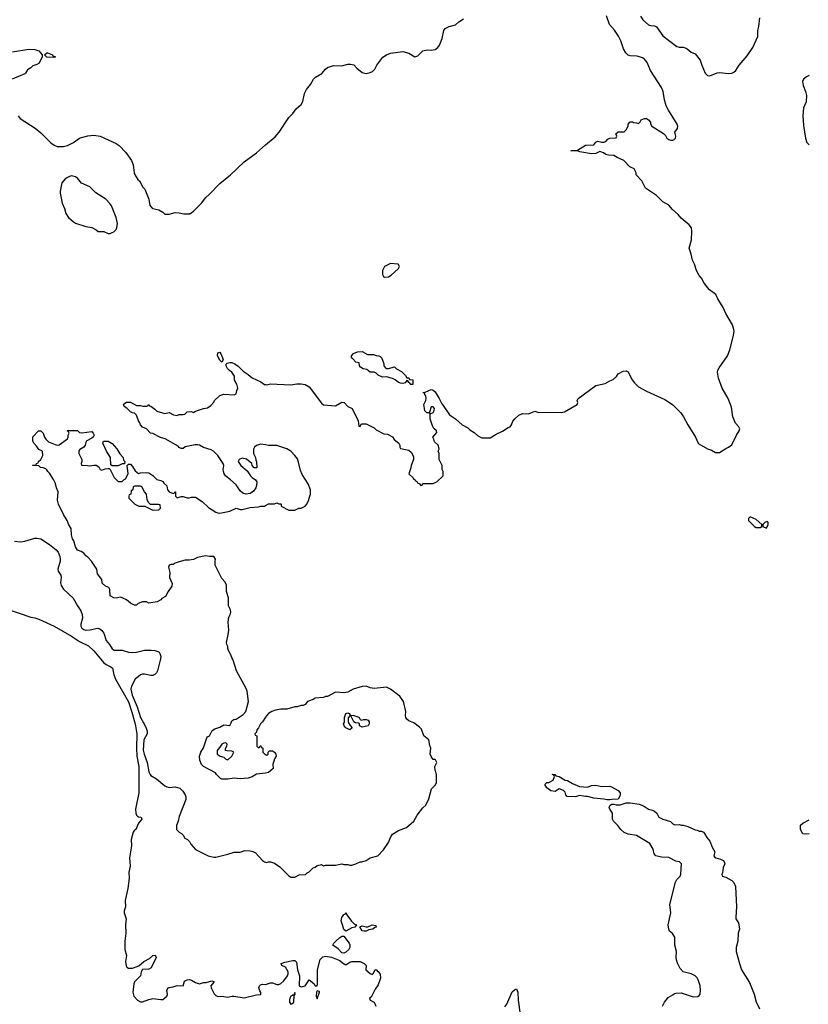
# Model space of a CAD drawing. Header units: inches. Extents: x 2220522 to 2384314, y 721474 to 893490.
# Tile 81 of 256: x 2297580 to 2305343, y 767229 to 776917. Entities that reach past the tile are written whole.
import ezdxf

# ---------------------------------------------------------------- set-up
doc = ezdxf.new("R2010")
doc.units = ezdxf.units.IN
doc.header["$MEASUREMENT"] = 0
for name, color, linetype in [('C2796', 7, 'Continuous'), ('C2797', 7, 'Continuous'), ('C3706', 7, 'Continuous'), ('C3707', 7, 'Continuous')]:
    doc.layers.add(name, color=color, linetype=linetype)

msp = doc.modelspace()

# ---------------------------------------------------------------- linework, layer by layer
at = {"layer": 'C2796', "color": 5}
for points, elevation in [([(2298712.7, 770000), (2298720.8, 769970), (2298732.5, 769890), (2298729, 769749), (2298733.2, 769670), (2298751.7, 769570), (2298752.5, 769310), (2298721.6, 769150), (2298722.1, 769110), (2298729.6, 769089.6), (2298740.9, 769080.9), (2298750, 769074.9), (2298777.3, 769070), (2298783.8, 769050), (2298750, 769012), (2298723, 768950), (2298710, 768942), (2298697, 768923), (2298676.1, 768850), (2298679.9, 768790), (2298662.6, 768670), (2298668.6, 768590), (2298653.8, 768530), (2298656.6, 768470), (2298644.2, 768370), (2298618.9, 768250), (2298622.2, 768190), (2298609.1, 768150), (2298610.1, 768130), (2298626.7, 768070), (2298621.8, 768010), (2298624.8, 767930), (2298614.6, 767850), (2298615.6, 767770), (2298630.2, 767710), (2298622, 767650), (2298627.9, 767607.9), (2298635.2, 767595.2), (2298650, 767584.7), (2298690, 767586.7), (2298751.8, 767608.2), (2298801, 767650), (2298858.3, 767681.7), (2298890, 767710.2), (2298912.5, 767712.5), (2298922.7, 767690), (2298872.8, 767587.2), (2298850, 767576.1), (2298788.2, 767571.8), (2298776.9, 767550), (2298768.8, 767510), (2298710.4, 767450), (2298703.1, 767430), (2298692.7, 767350), (2298703.8, 767310), (2298738.8, 767270), (2298770, 767253.4), (2298790, 767253.4), (2298850, 767277.3), (2298890, 767287.7), (2298970, 767276), (2298990, 767278), (2299028.9, 767311.1), (2299034, 767326), (2299029, 767370), (2299042, 767390), (2299050, 767396), (2299090, 767401), (2299130, 767414.8), (2299188, 767412), (2299204.1, 767455.9), (2299228, 767470), (2299250, 767474), (2299270, 767467.3), (2299310, 767442.8), (2299348.7, 767431.3), (2299390, 767444.7), (2299416.4, 767443.6), (2299470, 767462), (2299490, 767454), (2299490, 767448), (2299462, 767410), (2299464.7, 767390), (2299493.2, 767333.2), (2299510, 767316), (2299530, 767306), (2299570, 767310.8), (2299630, 767299.1), (2299670, 767310.7), (2299689.4, 767310.6), (2299790, 767293.4), (2299910, 767323), (2299950, 767326), (2299955.3, 767330), (2299953.6, 767346.4), (2299943, 767363), (2299935.1, 767390), (2299939.7, 767410), (2299950, 767421.3), (2299970, 767427), (2299996.9, 767423.1), (2300000, 767424.2)], 140), ([(2298799.6, 770000), (2298805.9, 769990), (2298826.4, 769946.4), (2298835.2, 769915.2), (2298834, 769890), (2298800.9, 769830), (2298795, 769730), (2298804.4, 769690), (2298835.9, 769610), (2298850, 769518), (2298863, 769490), (2298870, 769480.7), (2298928.3, 769448.3), (2299010, 769378.8), (2299028.3, 769368.3), (2299050, 769361.6), (2299110, 769368.2), (2299156, 769356), (2299187.1, 769327.1), (2299210.3, 769290.3), (2299217.1, 769270), (2299215.6, 769244.4), (2299150, 769078), (2299141, 769030), (2299124.7, 768990), (2299124.7, 768950), (2299130, 768942), (2299150, 768922), (2299174, 768910), (2299190, 768894), (2299205.4, 768865.4), (2299231.1, 768851.1), (2299252, 768830), (2299265.4, 768805.4), (2299311.6, 768751.6), (2299434, 768690), (2299490, 768678), (2299510, 768678), (2299630, 768706), (2299690, 768726.8), (2299750, 768726.8), (2299798, 768742), (2299850, 768741), (2299874.4, 768734.4), (2299899.8, 768719.8), (2299970, 768644.7), (2299990, 768632), (2300000, 768628.3)], 160), ([(2300000, 769504.8), (2299910, 769493.2), (2299870, 769466), (2299830, 769456), (2299750, 769449), (2299690, 769455.3), (2299630, 769444), (2299570, 769444), (2299558, 769450), (2299518, 769490), (2299508.4, 769508.4), (2299390, 769568), (2299369.2, 769590), (2299354, 769630), (2299349, 769670), (2299362, 769710), (2299390, 769754), (2299422, 769850), (2299430, 769862), (2299448.7, 769871.3), (2299476.4, 769923.6), (2299500.2, 769939.8), (2299550, 769956), (2299590, 769978.8), (2299650, 769972), (2299662.2, 770000)], 160), ([(2299961.9, 770000), (2299952, 769990), (2299931.6, 769948.4), (2299914, 769930), (2299912.7, 769907.3), (2299894, 769890), (2299898, 769878), (2299914, 769870), (2299914, 769770), (2299930, 769754), (2299942, 769758), (2299947.3, 769772.7), (2299952.7, 769772.7), (2299958, 769758), (2299974, 769750), (2299974, 769710), (2299994, 769690), (2300000, 769687)], 160)]:
    msp.add_lwpolyline(points, dxfattribs=dict(at, elevation=elevation))
at = {"layer": 'C2796', "color": 5, "elevation": 160}
msp.add_lwpolyline([(2299610, 769802), (2299590, 769799), (2299570, 769788), (2299550, 769758), (2299530, 769738), (2299525.4, 769725.4), (2299524.7, 769690), (2299554, 769670), (2299590, 769662), (2299610, 769642), (2299630, 769634), (2299670, 769672), (2299688.7, 769710), (2299670, 769721.2), (2299622, 769722), (2299607.3, 769727.3), (2299607.3, 769747.3), (2299619, 769770), (2299622, 769790)], close=True, dxfattribs=at)
at = {"layer": 'C2797', "color": 5}
for points, elevation in [([(2297510, 776600.7), (2297670, 776628), (2297730, 776624), (2297770, 776611), (2297802, 776570), (2297802, 776550), (2297772, 776490), (2297750, 776475.3), (2297710, 776462), (2297690, 776442), (2297658, 776422), (2297638, 776390), (2297630, 776385.2), (2297504.7, 776330)], 180), ([(2297564.7, 775970), (2297583.5, 775943.5), (2297731, 775850), (2297790, 775802.8), (2297885.8, 775705.8), (2297920.9, 775680.9), (2297950, 775670.6), (2298010, 775668), (2298050, 775678), (2298111.5, 775708.5), (2298169.6, 775750.4), (2298190, 775758.8), (2298250, 775774.8), (2298310, 775780.7), (2298372, 775770), (2298530, 775699.1), (2298558.8, 775678.8), (2298624, 775610), (2298680.7, 775530), (2298698.8, 775490), (2298707.3, 775410), (2298718.8, 775378.8), (2298742.8, 775342.8), (2298758, 775330), (2298791.3, 775270), (2298811.3, 775250), (2298850.6, 775150), (2298862.8, 775090), (2298883.5, 775063.5), (2298890, 775058), (2298950, 775044.7), (2298990, 775022), (2299010, 775002), (2299050, 775004.7), (2299110, 775018.8), (2299150, 775016), (2299194.6, 775005.4), (2299253.6, 775006.4), (2299290, 775031.3), (2299349.4, 775090.6), (2299370, 775111.3), (2299411.9, 775168.1), (2299444.8, 775195.2), (2299550, 775304), (2299656, 775390), (2299790, 775519.1), (2299910, 775608), (2300000, 775684.5)], 180), ([(2300000, 772733.7), (2299950, 772742), (2299910, 772728), (2299892, 772710), (2299882, 772690), (2299882, 772650), (2299902, 772610), (2299903.6, 772583.6), (2299912.7, 772567.3), (2299914, 772510), (2299910, 772506), (2299888.9, 772508.9), (2299868, 772530), (2299866, 772550), (2299814, 772594), (2299770, 772602), (2299742, 772590), (2299731.3, 772570), (2299756, 772530), (2299818.5, 772478.5), (2299851.3, 772430), (2299870, 772411.3), (2299902, 772390), (2299914, 772370), (2299912.7, 772332.7), (2299906, 772310), (2299882.8, 772277.2), (2299850, 772255.3), (2299808.4, 772248.4), (2299778, 772258), (2299750, 772282), (2299710, 772339.3), (2299656, 772390), (2299607.7, 772427.7), (2299592.7, 772450), (2299586, 772470), (2299582.7, 772490), (2299588.7, 772530), (2299582, 772550), (2299530, 772628), (2299488, 772670), (2299464.7, 772684.7), (2299390, 772708.7), (2299349.3, 772729.3), (2299330, 772732.7), (2299307.5, 772732.5), (2299210, 772715.3), (2299190, 772698), (2299170, 772698), (2299150, 772708), (2299139.3, 772719.3), (2299013.1, 772793.1), (2298967.6, 772807.6), (2298890, 772844), (2298868, 772850), (2298828, 772890), (2298789.1, 772909.1), (2298768, 772930), (2298762, 772950), (2298748.7, 772970), (2298730, 773026), (2298710, 773046), (2298690, 773048), (2298670, 773058), (2298634.6, 773094.6), (2298608.7, 773110), (2298602, 773130), (2298604, 773136), (2298630, 773152), (2298670, 773152), (2298730, 773122), (2298770, 773122), (2298792.7, 773112.7), (2298827.3, 773112.7), (2298842, 773118), (2298850, 773132), (2298858, 773118), (2298870, 773114), (2298910, 773084.7), (2298930, 773064.7), (2299010, 773041), (2299050.9, 773050.9), (2299094, 773030), (2299130, 773021), (2299150, 773031.3), (2299190, 773031), (2299204.7, 773035.3), (2299230, 773058), (2299270, 773062), (2299290, 773052), (2299310, 773064.7), (2299390, 773091.3), (2299430, 773098), (2299460.4, 773119.6), (2299490, 773154), (2299498, 773170), (2299550, 773218), (2299591.1, 773231.1), (2299690, 773224.7), (2299710, 773234), (2299718, 773270), (2299728, 773290), (2299718, 773330), (2299695.3, 773370), (2299693.2, 773410), (2299670, 773448.7), (2299644.5, 773464.5), (2299624.5, 773484.5), (2299613.2, 773510), (2299614, 773526), (2299622, 773538), (2299650, 773544.9), (2299670, 773543), (2299698.8, 773530), (2299730, 773506.8), (2299778.7, 773458.7), (2299830, 773425.5), (2299870, 773393), (2299952.4, 773352.4), (2299990, 773327.7), (2300000, 773326.3)], 160), ([(2299662.2, 770000), (2299670, 770018), (2299689.3, 770030.7), (2299710, 770036), (2299778.9, 770081.1), (2299805.2, 770110), (2299833.2, 770210), (2299819.3, 770310), (2299810, 770338), (2299715.3, 770510), (2299684.7, 770604.7), (2299648.9, 770688.9), (2299635.3, 770710), (2299628.7, 770730), (2299628.7, 770750), (2299619, 770770), (2299615.3, 770790), (2299633.6, 770866.4), (2299639, 770910), (2299632.7, 770990), (2299640.1, 771039.9), (2299654.5, 771070), (2299657, 771090), (2299654, 771110), (2299637, 771150), (2299634, 771230), (2299615.6, 771290), (2299614.7, 771354.7), (2299601.5, 771381.4), (2299570, 771417.2), (2299506, 771550), (2299504, 771590), (2299508.7, 771610), (2299490, 771635.3), (2299450, 771635.3), (2299410, 771642), (2299330, 771624), (2299290, 771605.2), (2299250, 771599), (2299210, 771599), (2299150, 771584), (2299111.1, 771568.9), (2299090, 771555.3), (2299070, 771555.3), (2299051.6, 771548.4), (2299046, 771530), (2299056.8, 771476.8), (2299054.8, 771430), (2299081, 771370), (2299076.8, 771343.2), (2299041, 771290), (2299016.9, 771243.1), (2298979.6, 771220.4), (2298970, 771208), (2298934, 771190), (2298850, 771175.3), (2298828.4, 771188.4), (2298790, 771188.7), (2298746.8, 771173.2), (2298730, 771158), (2298710, 771158), (2298670, 771175.3), (2298630, 771209), (2298590, 771229), (2298570, 771234), (2298530, 771226), (2298508, 771230), (2298470, 771248.7), (2298468, 771310), (2298458, 771330), (2298423.7, 771343.7), (2298393.2, 771373.2), (2298388.7, 771410), (2298345.6, 771465.6), (2298339, 771510), (2298288.7, 771590), (2298250, 771628.7), (2298230, 771642), (2298210, 771668.7), (2298184.7, 771684.7), (2298150, 771698), (2298129.3, 771729.3), (2298113.2, 771790), (2298101.2, 771810), (2298089, 771850), (2298088, 771910), (2298065.2, 771945.2), (2298048.7, 771990), (2298010, 772048), (2297961.2, 772150), (2297954, 772190), (2297958, 772270), (2297942, 772310), (2297932.5, 772352.5), (2297913.6, 772393.6), (2297874.6, 772454.6), (2297858, 772470), (2297848.4, 772488.4), (2297836.4, 772496.4), (2297810, 772508), (2297786, 772510), (2297770, 772526), (2297706, 772530), (2297710, 772534), (2297742, 772538), (2297746, 772550), (2297762, 772558), (2297766, 772570), (2297788, 772590), (2297808, 772630), (2297806, 772670), (2297769.2, 772689.2), (2297750, 772718), (2297718, 772750), (2297708, 772770), (2297710, 772814), (2297766, 772870), (2297790, 772872), (2297811.3, 772850), (2297824.7, 772810), (2297838, 772790), (2297864.5, 772764.5), (2297930, 772738), (2297950, 772732), (2297967.3, 772732.7), (2298050, 772794), (2298058, 772810), (2298058, 772830), (2298066, 772850), (2298062, 772862), (2298046, 772870), (2298050, 772874), (2298150, 772874), (2298170, 772854), (2298191.6, 772851.6), (2298290, 772864.7), (2298304.7, 772850), (2298312, 772830), (2298302, 772810), (2298290, 772798), (2298234, 772770), (2298224.7, 772730), (2298211.3, 772710), (2298171.6, 772688.4), (2298163.6, 772676.4), (2298162, 772650), (2298191.1, 772591.1), (2298191.3, 772568.7), (2298184.7, 772550), (2298190, 772534), (2298248.9, 772531.1), (2298270, 772526), (2298310, 772534.8), (2298333.4, 772533.4), (2298358, 772518), (2298374, 772490), (2298390, 772484.7), (2298423.1, 772496.9), (2298450, 772502), (2298459.6, 772499.6), (2298472, 772492), (2298510, 772414), (2298550, 772374), (2298590, 772374), (2298610, 772394), (2298622, 772398), (2298648, 772450), (2298638, 772530), (2298650, 772542), (2298670, 772542), (2298690, 772522), (2298718, 772478), (2298750, 772452), (2298770, 772458), (2298830, 772462.8), (2298850, 772457.3), (2298890.5, 772430.5), (2298930, 772391.3), (2298970, 772382), (2298990, 772372), (2298998, 772358), (2299030, 772332), (2299036, 772290), (2299050, 772271.3), (2299090, 772254), (2299102, 772258), (2299106, 772270), (2299114, 772270), (2299114, 772230), (2299130, 772214), (2299170, 772226), (2299190, 772226), (2299230, 772211.3), (2299250, 772211.3), (2299270, 772218), (2299310, 772218), (2299375.2, 772175.2), (2299438.5, 772118.5), (2299510, 772071.3), (2299530, 772064.7), (2299550, 772061), (2299650, 772081), (2299710, 772112), (2299750, 772098), (2299770, 772098), (2299850, 772118), (2299930, 772124.7), (2299950, 772131.3), (2299988.4, 772131.6), (2300000, 772137.3)], 160), ([(2297530, 771787.7), (2297590, 771779.1), (2297630, 771784.9), (2297730, 771816.4), (2297750, 771817.1), (2297788.4, 771808.4), (2297872.3, 771752.3), (2297939.9, 771699.9), (2297959.3, 771679.3), (2297975.9, 771635.9), (2297978.8, 771610), (2297977.3, 771590), (2297955.5, 771510), (2297960.5, 771490), (2297984, 771450), (2297987.3, 771430), (2297983.4, 771376.6), (2297988.2, 771350), (2298010, 771313.4), (2298105.1, 771225.1), (2298148, 771150), (2298182.3, 771102.3), (2298196.7, 771063.3), (2298197.1, 771030), (2298182, 770970), (2298182, 770950), (2298190.7, 770930), (2298210, 770915.5), (2298230.4, 770910.4), (2298274, 770914), (2298330, 770928), (2298350, 770929.1), (2298370, 770924), (2298390, 770908.8), (2298410, 770882.4), (2298431.8, 770810), (2298465.2, 770770), (2298490, 770728), (2298510, 770714.4), (2298590, 770714), (2298650, 770694.9), (2298690.3, 770690.3), (2298730, 770693.8), (2298810, 770713.8), (2298874.9, 770714.9), (2298910.3, 770710.3), (2298939.9, 770699.9), (2298952.7, 770692.7), (2298961.1, 770681.1), (2298968.2, 770650), (2298966.4, 770630), (2298936.1, 770510), (2298925.3, 770490), (2298910, 770473.3), (2298890, 770464.7), (2298870, 770464), (2298810, 770476.8), (2298790, 770476.4), (2298770, 770469.7), (2298715.8, 770430), (2298679.5, 770360.5), (2298673.5, 770330), (2298688.9, 770270), (2298736.9, 770156.9), (2298768.3, 770050), (2298799.6, 770000)], 160), ([(2297430, 771125.7), (2297690, 771038), (2297730, 771032), (2297770, 771018.3), (2297920.2, 770950), (2298091.6, 770851.6), (2298170, 770798.8), (2298256.5, 770756.5), (2298310, 770705.8), (2298410, 770588.6), (2298430, 770571.6), (2298478.5, 770550), (2298495.2, 770535.2), (2298507.9, 770470), (2298523.9, 770430), (2298650, 770204.1), (2298684.4, 770104.4), (2298712.7, 770000)], 140), ([(2300000, 770052.9), (2299970.9, 770009.1), (2299961.9, 770000)], 160)]:
    msp.add_lwpolyline(points, dxfattribs=dict(at, elevation=elevation))
for points, elevation in [([(2297910, 776544), (2297849, 776549), (2297836.4, 776556.4), (2297826, 776570), (2297848, 776590), (2297854, 776590), (2297902, 776570), (2297904.7, 776564.7), (2297934, 776550), (2297930, 776548)], 180), ([(2298090, 775379), (2298070, 775375.3), (2298030, 775354), (2297996, 775310), (2297978.8, 775230), (2297978.8, 775210), (2297999.1, 775110), (2298019.9, 775059.9), (2298034, 775010), (2298060.7, 774970), (2298110, 774926.8), (2298130, 774914.8), (2298230, 774882), (2298291.1, 774871.1), (2298334, 774850), (2298352.7, 774832.7), (2298410, 774832), (2298450, 774814), (2298470, 774814), (2298490, 774822), (2298506, 774830), (2298530, 774854), (2298538, 774870), (2298542, 774910), (2298529, 774970), (2298484.7, 775084.7), (2298469.1, 775109.1), (2298428.7, 775150), (2298330, 775214), (2298270, 775273.2), (2298189.5, 775309.5), (2298150, 775359), (2298130, 775369)], 180), ([(2299570, 773548), (2299550, 773568), (2299526.6, 773610), (2299530, 773638), (2299550, 773644.7), (2299561, 773630), (2299578, 773590), (2299582, 773570)], 160), ([(2298612.7, 772547.3), (2298590, 772548), (2298550, 772528.7), (2298490, 772526), (2298478, 772538), (2298474, 772610), (2298435.3, 772670), (2298398, 772750), (2298406, 772770), (2298450, 772770.8), (2298490, 772746), (2298535.2, 772695.2), (2298564.5, 772644.5), (2298598, 772610), (2298603.6, 772583.6), (2298614, 772570)], 160), ([(2298770, 772326), (2298710, 772326), (2298698, 772322), (2298694, 772290), (2298678, 772282), (2298674, 772250), (2298658, 772242), (2298654, 772230), (2298654, 772210), (2298714, 772150), (2298751.6, 772131.6), (2298812, 772132), (2298890, 772092), (2298950, 772094), (2298966, 772110), (2298962, 772142), (2298947.3, 772147.3), (2298868, 772148), (2298847.3, 772167.3), (2298836.4, 772196.4), (2298828, 772250), (2298808, 772270), (2298782, 772322)], 160)]:
    msp.add_lwpolyline(points, close=True, dxfattribs=dict(at, elevation=elevation))
at = {"layer": 'C3706', "color": 5}
for points, elevation in [([(2300000, 768628.3), (2300010, 768624.7), (2300030, 768631.3), (2300050, 768631), (2300090, 768618), (2300142, 768582), (2300230, 768492), (2300250, 768482), (2300290, 768482), (2300330, 768502), (2300393.6, 768506.4), (2300410, 768522), (2300430, 768532), (2300470, 768572), (2300490, 768578), (2300510, 768596), (2300550, 768604.7), (2300570, 768592), (2300590, 768598), (2300690, 768598), (2300750, 768611.3), (2300770, 768604.7), (2300810, 768604.7), (2300830, 768598), (2300850, 768598), (2300890, 768611.3), (2300930, 768631.3), (2300948.4, 768631.6), (2300990, 768644.7), (2301030, 768671.3), (2301106, 768690), (2301162, 768750), (2301210, 768822), (2301229.3, 768870.7), (2301250, 768904.7), (2301310, 768938.8), (2301388.7, 768970), (2301459, 769030), (2301493.2, 769090), (2301550, 769161), (2301579, 769190), (2301608.7, 769250), (2301635.3, 769350), (2301670, 769384.7), (2301682, 769410), (2301682, 769490), (2301676.4, 769516.4), (2301668.7, 769530), (2301668, 769570), (2301686, 769610), (2301674, 769634), (2301670, 769638), (2301650, 769638), (2301630, 769666), (2301622, 769690), (2301628, 769750), (2301616.4, 769776.4), (2301608.7, 769830), (2301559, 769870), (2301535.1, 769935.1), (2301516.5, 769956.5), (2301460.4, 770000)], 160), ([(2300817.1, 770000), (2300831.6, 769971.6), (2300854, 769950), (2300830, 769929.2), (2300790, 769948.7), (2300775.3, 769970), (2300769, 769990), (2300773.5, 770000)], 160), ([(2301021, 770000), (2301021, 769990), (2301011.3, 769970), (2300950, 769955.3), (2300926, 769970), (2300926, 769990), (2300916.4, 769996.4), (2300890, 769998), (2300886.1, 770000)], 160), ([(2300000, 769687), (2300010, 769682), (2300016.4, 769683.6), (2300026, 769690), (2300026, 769710), (2300038, 769722), (2300050, 769724.7), (2300070, 769724.7), (2300090, 769711.3), (2300102, 769690), (2300104.7, 769670), (2300090, 769646), (2300071.3, 769590), (2300074, 769550), (2300030, 769508.7), (2300000, 769504.8)], 160), ([(2303908.9, 767211.1), (2303928, 767250), (2303963.1, 767296.9), (2304010, 767322), (2304024.7, 767335.3), (2304040.2, 767339.8), (2304090, 767341), (2304210, 767304), (2304253.8, 767306.2), (2304270, 767316), (2304278, 767330), (2304282, 767370), (2304277, 767410), (2304259.3, 767470), (2304249.5, 767489.5), (2304230, 767509), (2304190, 767529), (2304109.3, 767549.3), (2304080.2, 767580.2), (2304053.6, 767633.6), (2304046, 767666), (2304042.7, 767690), (2304045.2, 767750), (2304029.2, 767810), (2304029, 767889), (2304004.7, 767924.7), (2303975.3, 767950), (2303968.7, 767970), (2303964, 768010), (2303989, 768130), (2303981.2, 768210), (2304035.3, 768430), (2304050, 768458), (2304082, 768490), (2304089, 768511), (2304094.5, 768610), (2304074, 768630), (2304039.4, 768639.4), (2303970, 768672.6), (2303897.7, 768677.7), (2303842, 768690), (2303824, 768710), (2303816.4, 768756.4), (2303784, 768810), (2303650, 768889.6), (2303570, 768903.7), (2303530, 768921.2), (2303499, 768950), (2303469.2, 768990), (2303426, 769030), (2303416, 769050), (2303414, 769110), (2303389.5, 769149.5), (2303383.7, 769170), (2303392.3, 769187.7), (2303410, 769197.3), (2303430, 769199.1), (2303450, 769190.7), (2303490, 769190.6), (2303550, 769210.7), (2303590, 769210.6), (2303677.5, 769197.5), (2303721.4, 769181.4), (2303770.5, 769150.5), (2303810, 769140.7), (2303830, 769130.7), (2303850.4, 769110.4), (2303871.3, 769070), (2303910.7, 769050.7), (2303987.5, 769027.5), (2304010, 769006), (2304030, 768996), (2304070, 768998), (2304090, 768991.3), (2304110, 768991.3), (2304158, 768978), (2304230, 768944.7), (2304250, 768942), (2304270, 768932), (2304290, 768932), (2304310, 768922), (2304322, 768910), (2304344.7, 768870), (2304374.4, 768834.4), (2304395.3, 768775.3), (2304422, 768730), (2304412, 768690), (2304419.6, 768679.6), (2304434, 768670), (2304478, 768658), (2304503.5, 768643.5), (2304514.8, 768630), (2304521, 768610), (2304505.8, 768574.2), (2304498, 768522), (2304492, 768510), (2304494, 768490), (2304530, 768478.8), (2304590, 768446), (2304610, 768427.3), (2304626.7, 768390), (2304634.6, 768190), (2304627.7, 768087.7), (2304630.7, 768070.7), (2304656, 768030), (2304666, 767970), (2304650.8, 767929.2), (2304650.4, 767850), (2304634, 767790), (2304632, 767750), (2304663.8, 767630), (2304685.5, 767570), (2304762.8, 767442.8), (2304811, 767330), (2304830, 767254), (2304863.6, 767183.6)], 140), ([(2305350, 768908), (2305310, 768902), (2305290, 768908), (2305266, 768950), (2305267.3, 768992.7), (2305288.4, 769011.6), (2305350, 769044.7)], 140), ([(2300000, 767424.2), (2300050, 767441.5), (2300070, 767441.5), (2300110, 767424.9), (2300130, 767425.7), (2300150, 767434.9), (2300179.3, 767460.7), (2300217.4, 767510), (2300224.2, 767530), (2300224.5, 767550), (2300195.1, 767595.1), (2300162, 767610), (2300154, 767630), (2300190, 767645.5), (2300270, 767662), (2300290, 767661.3), (2300303.9, 767643.9), (2300314.7, 767570), (2300335.8, 767510), (2300330.8, 767410.8), (2300350, 767402.8), (2300389, 767411), (2300430, 767471), (2300474.4, 767434.4), (2300490, 767412), (2300507.3, 767412.7), (2300511.3, 767428.7), (2300512.7, 767570), (2300539.4, 767670), (2300550, 767684.7), (2300564.9, 767695.1), (2300590, 767703.2), (2300650, 767692.8), (2300730, 767660.9), (2300757.8, 767637.8), (2300790, 767619.3), (2300830, 767645.5), (2300850, 767651.9), (2300930, 767650.2), (2300970, 767632.2), (2300990.3, 767610), (2300987.3, 767567.3), (2301030, 767532), (2301050, 767522), (2301063.1, 767536.9), (2301075.3, 767564.7), (2301089.5, 767570.5), (2301098, 767558), (2301110, 767552.7), (2301130, 767526), (2301132.4, 767487.6), (2301110, 767422), (2301079.9, 767380.1), (2301039, 767301), (2301024.7, 767290), (2301031.3, 767271.3), (2301070.9, 767250.9), (2301086, 767210)], 140), ([(2302355.9, 767204.1), (2302376, 767230), (2302427.4, 767352.6), (2302450, 767373), (2302470, 767381), (2302482.4, 767350), (2302487, 767270), (2302506.7, 767130)], 140)]:
    msp.add_lwpolyline(points, dxfattribs=dict(at, elevation=elevation))
at = {"layer": 'C3706', "color": 5, "elevation": 140}
for points in [[(2303170, 769364.7), (2303210, 769382.8), (2303250, 769385.5), (2303310, 769374), (2303390, 769374.9), (2303404.7, 769370), (2303470, 769334), (2303490.4, 769310.4), (2303490.4, 769289.6), (2303484, 769270), (2303470, 769249.3), (2303410, 769246), (2303390, 769240.9), (2303362.5, 769242.5), (2303330, 769249.2), (2303230, 769257), (2303170, 769274), (2303150, 769273.2), (2303090, 769285.2), (2303050, 769269.2), (2302970, 769275.3), (2302955.3, 769290), (2302950, 769318), (2302932.9, 769332.9), (2302890, 769348.7), (2302850, 769324), (2302810, 769329.2), (2302770, 769358), (2302749, 769391), (2302768.4, 769411.6), (2302790, 769412), (2302830, 769434), (2302846, 769470), (2302842, 769482), (2302826, 769490), (2302826, 769494), (2302848.4, 769491.6), (2302858, 769478), (2302890, 769471), (2302950, 769436), (2302974, 769430), (2303022, 769402), (2303090, 769371)], [(2300790, 767949.2), (2300770, 767964), (2300759.1, 768010), (2300743.5, 768050), (2300750, 768083), (2300770, 768113), (2300782.7, 768117.3), (2300790, 768134), (2300801, 768110), (2300847.5, 768047.5), (2300877.3, 768017.3), (2300894, 768010), (2300878, 767990), (2300850, 767981.2)], [(2300970, 767948.2), (2300950, 767953.2), (2300928.4, 767991.6), (2300950, 768002.8), (2300990, 767993), (2301006.8, 767993.2), (2301050, 768011), (2301085.4, 768005.4), (2301090.7, 767990), (2301074.5, 767985.5), (2301056.3, 767970), (2301016.2, 767963.8), (2300990, 767949.8)], [(2300770, 767731.3), (2300750, 767735.6), (2300716, 767776), (2300662, 767810), (2300672.7, 767830), (2300691.5, 767850), (2300730, 767886.4), (2300750, 767898.4), (2300770, 767900.7), (2300824.4, 767830), (2300830, 767816), (2300828.9, 767790), (2300820.8, 767770), (2300790, 767743.1)], [(2300290, 767346), (2300279.6, 767320.4), (2300270, 767322), (2300265.2, 767314.8), (2300250, 767309.2), (2300238, 767290), (2300234.8, 767274.8), (2300234.8, 767250), (2300250, 767231), (2300270, 767238), (2300277.2, 767250), (2300280.4, 767319.6), (2300290, 767322), (2300292.7, 767330)], [(2300510, 767362), (2300502.8, 767350), (2300497.3, 767310), (2300510, 767282), (2300531.8, 767350), (2300530, 767355.3)]]:
    msp.add_lwpolyline(points, close=True, dxfattribs=at)
at = {"layer": 'C3707', "color": 5}
for points, elevation in [([(2300000, 773326.3), (2300010, 773324.9), (2300050, 773333.4), (2300250, 773324.9), (2300306.8, 773333.2), (2300350, 773334), (2300390, 773326.8), (2300430, 773304.7), (2300550, 773144.7), (2300570, 773126), (2300690, 773118), (2300750, 773152), (2300774, 773150), (2300810, 773112), (2300852, 773090), (2300912, 772970), (2300918, 772918), (2300930, 772914), (2300942, 772938), (2300950, 772942), (2300990, 772942), (2301070, 772902), (2301090, 772882), (2301163.6, 772843.6), (2301199.6, 772839.6), (2301250, 772811.3), (2301267.1, 772787.1), (2301311.3, 772750), (2301321, 772730), (2301321, 772710), (2301330, 772698), (2301410, 772681), (2301438, 772658), (2301456.9, 772616.9), (2301458, 772590), (2301432, 772530), (2301431.1, 772508.9), (2301412, 772450), (2301454, 772410), (2301458, 772398), (2301474, 772390), (2301478, 772378), (2301494, 772370), (2301498, 772358), (2301512.7, 772352.7), (2301530, 772334), (2301542, 772338), (2301550, 772354), (2301650, 772354), (2301670, 772362), (2301686, 772370), (2301748, 772430), (2301748, 772470), (2301738, 772490), (2301738, 772530), (2301708, 772590), (2301708, 772650), (2301698, 772670), (2301708, 772690), (2301707.3, 772707.3), (2301698, 772730), (2301664.7, 772764.7), (2301658, 772790), (2301646, 772810), (2301686, 772854), (2301682, 772870), (2301656, 772896), (2301642, 772922), (2301621.2, 772990), (2301620.4, 773039.6), (2301650, 773051.3), (2301661.2, 773070), (2301664, 773090), (2301650, 773108.7), (2301630, 773108), (2301614, 773054), (2301618, 773042), (2301608, 773048), (2301589.3, 773049.3), (2301569.4, 773069.4), (2301563.7, 773090), (2301559, 773130), (2301578, 773170), (2301582, 773190), (2301577.2, 773217.2), (2301566, 773234), (2301566, 773246), (2301548, 773250), (2301570, 773252), (2301630, 773278), (2301650, 773271.3), (2301670, 773256), (2301710.8, 773190), (2301736, 773136), (2301750, 773122), (2301812, 773030), (2301871.1, 772991.1), (2301934, 772930), (2301990, 772902), (2302010, 772882), (2302055.3, 772855.3), (2302086.4, 772826.4), (2302110, 772812), (2302130, 772802), (2302210, 772802), (2302270, 772838), (2302332.9, 772867.1), (2302390, 772904.7), (2302408.9, 772911.1), (2302422, 772930), (2302434.6, 772965.4), (2302455.3, 772990), (2302494.8, 773025.2), (2302530, 773042), (2302590, 773039.1), (2302650, 773066), (2302690.7, 773050.7), (2302830, 773053.7), (2302910, 773050.4), (2302941.3, 773058.7), (2303068, 773130), (2303075.3, 773150), (2303068.7, 773170), (2303078, 773190), (2303250, 773316), (2303343.1, 773336.9), (2303390, 773364.7), (2303423.1, 773376.9), (2303454.6, 773405.4), (2303470, 773432), (2303520.4, 773459.6), (2303550, 773462), (2303570, 773452), (2303602, 773382), (2303627.1, 773347.1), (2303670, 773304.7), (2303750, 773261), (2303930, 773178.8), (2303978, 773150), (2304010, 773126), (2304088.1, 773048.1), (2304114.8, 773010), (2304156, 772930), (2304231, 772810), (2304258, 772750), (2304264.5, 772744.5), (2304350, 772694.8), (2304390, 772681), (2304430, 772658), (2304470, 772658), (2304530, 772698), (2304558, 772710), (2304590, 772734), (2304635.3, 772830), (2304662, 772870), (2304668, 772890), (2304658, 772910), (2304626.8, 772946.8), (2304599.5, 773010), (2304585.6, 773105.6), (2304553.2, 773190), (2304496.2, 773290), (2304459.5, 773390), (2304449.4, 773450), (2304453.2, 773470), (2304465.2, 773490), (2304546.6, 773610), (2304571.8, 773670), (2304603.8, 773796.2), (2304611.3, 773850), (2304609.7, 773870), (2304595.2, 773915.2), (2304530, 774026.6), (2304503.7, 774083.7), (2304451.3, 774170), (2304433.6, 774213.6), (2304370, 774259.7), (2304350, 774282), (2304315.1, 774330), (2304292.7, 774372.7), (2304270, 774399.3), (2304243, 774450), (2304222.4, 774510), (2304201.3, 774550), (2304189.7, 774610), (2304171.2, 774670), (2304193.7, 774750), (2304197.6, 774837.6), (2304192.3, 774870), (2304170, 774897.2), (2304090, 774962.7), (2304060.1, 775000.1), (2304004.5, 775050), (2303971.3, 775091.3), (2303910, 775126), (2303850, 775186), (2303738.6, 775258.6), (2303704, 775330), (2303648.7, 775390), (2303648, 775410), (2303628.4, 775448.4), (2303586, 775470), (2303528, 775530), (2303461.5, 775561.5), (2303430, 775582), (2303376.9, 775583.1), (2303350, 775589), (2303326.3, 775606.3), (2303290, 775619), (2303250, 775600.9), (2303210, 775598), (2303095.3, 775615.3), (2303070, 775626), (2303010, 775626), (2303006, 775630), (2303070, 775632), (2303150, 775680.7), (2303230, 775684.7), (2303243.1, 775696.9), (2303250, 775712), (2303270, 775722), (2303310, 775711), (2303330, 775711), (2303350, 775718), (2303370, 775742), (2303388.4, 775751.6), (2303450, 775754), (2303458, 775770), (2303447.3, 775792.7), (2303470, 775814), (2303530, 775814), (2303548.4, 775831.6), (2303568, 775870), (2303568, 775890), (2303589.1, 775910.9), (2303611.1, 775911.1), (2303623.6, 775903.6), (2303650, 775902), (2303670, 775894), (2303688.4, 775911.6), (2303698, 775930), (2303730, 775944.7), (2303750, 775944.7), (2303771.3, 775930), (2303790.8, 775910), (2303791, 775891), (2303802, 775870), (2303917.5, 775797.5), (2303936.3, 775776.3), (2303950, 775751.3), (2303970, 775738), (2303990, 775731.3), (2304010, 775731.3), (2304023.1, 775736.9), (2304035.3, 775750), (2304039, 775770), (2304029.2, 775810), (2304054.8, 775845.2), (2304059.3, 775870), (2304052, 775890), (2303966.3, 776026.3), (2303944, 776070), (2303928.5, 776128.5), (2303915.1, 776210), (2303899.1, 776250), (2303790, 776416.4), (2303755.9, 776495.9), (2303730, 776528.8), (2303710, 776542), (2303659, 776559), (2303590, 776561.4), (2303570, 776567.4), (2303546.3, 776590), (2303524.2, 776630), (2303495.8, 776710), (2303473.1, 776753.1), (2303434.4, 776814.4), (2303384.7, 776870), (2303355.6, 776955.6)], 160), ([(2300000, 775684.5), (2300094.9, 775765.1), (2300134, 775810), (2300230, 775954.8), (2300267.5, 775992.5), (2300301.2, 776038.8), (2300350, 776081), (2300367.2, 776112.8), (2300385.1, 776190), (2300402.9, 776230), (2300442, 776278), (2300472.3, 776330), (2300492.7, 776350), (2300552.8, 776387.2), (2300590, 776431.3), (2300610, 776446), (2300670, 776466), (2300750, 776464), (2300810, 776478.8), (2300838, 776478), (2300870, 776471), (2300898.8, 776438.8), (2300950, 776396), (2300990, 776386), (2301030, 776396), (2301052.5, 776407.5), (2301075.3, 776430), (2301095.3, 776470), (2301153.6, 776546.4), (2301189.3, 776570.7), (2301230, 776586.8), (2301350, 776602.8), (2301410, 776586), (2301470, 776551.3), (2301499.3, 776560.7), (2301550, 776611.3), (2301590, 776621), (2301630, 776616), (2301670, 776624.7), (2301696.5, 776643.5), (2301712.9, 776667.1), (2301739, 776730), (2301755.3, 776810), (2301768.9, 776831.1), (2301808.9, 776851.1), (2301870, 776864.7), (2301903.7, 776896.3), (2301950, 776924.7)], 180), ([(2303690.7, 776950.7), (2303715.3, 776915.3), (2303770, 776866.8), (2303790, 776858.8), (2303830, 776857.3), (2303847.9, 776847.9), (2303910, 776758), (2304050, 776651.3), (2304070, 776644.7), (2304110, 776646), (2304130, 776641), (2304150.6, 776630.6), (2304190, 776596), (2304230, 776581), (2304278, 776518), (2304293.4, 776470), (2304328.5, 776390), (2304350, 776368.4), (2304370, 776365.7), (2304390, 776370.3), (2304445.6, 776394.4), (2304470, 776398.5), (2304552.5, 776387.5), (2304590, 776390.7), (2304610, 776398.8), (2304630, 776417.3), (2304663.7, 776470), (2304740.1, 776559.9), (2304797.2, 776642.8), (2304846, 776750), (2304846, 776810), (2304857.2, 776850), (2304865.6, 776934.4)], 160), ([(2305350, 776366.4), (2305324.2, 776355.8), (2305294.9, 776330), (2305286.7, 776310), (2305291.5, 776270), (2305316.5, 776210), (2305324.2, 776170), (2305320.7, 776110), (2305296.2, 776050), (2305287.2, 775970), (2305296, 775876), (2305315.2, 775750), (2305328.5, 775708.5), (2305350, 775684.8)], 160), ([(2300000, 772137.3), (2300030, 772152), (2300087.3, 772152.7), (2300110, 772162), (2300130, 772154), (2300150, 772154), (2300154, 772150), (2300154, 772130), (2300230, 772092), (2300290, 772092), (2300328.9, 772111.1), (2300350, 772112), (2300390, 772132), (2300408, 772150), (2300427.3, 772192.7), (2300428, 772210), (2300442, 772250), (2300442, 772290), (2300419, 772350), (2300361.6, 772441.6), (2300342.9, 772482.9), (2300329.2, 772550), (2300314.8, 772594.8), (2300290, 772628.7), (2300248, 772670), (2300210, 772695.3), (2300110, 772728), (2300030, 772728.7), (2300000, 772733.7)], 160), ([(2301460.4, 770000), (2301460.2, 770000.2), (2301410, 770017.2), (2301390, 770035.3), (2301381.2, 770050), (2301377.2, 770070), (2301381.2, 770110), (2301357.2, 770210), (2301320.9, 770260.9), (2301298.9, 770278.9), (2301230, 770329), (2301190, 770348.7), (2301070, 770337.2), (2301030, 770344), (2300990, 770359), (2300950, 770357.2), (2300862, 770330), (2300810, 770299), (2300770, 770295.3), (2300690, 770302), (2300610, 770258), (2300590, 770258), (2300570.9, 770249.1), (2300490, 770242), (2300470, 770228.7), (2300414, 770210), (2300390, 770178), (2300371.1, 770168.9), (2300351.6, 770168.4), (2300310, 770155.3), (2300290, 770155.3), (2300210, 770133.2), (2300150, 770132.7), (2300096.8, 770123.2), (2300062, 770110), (2300030.9, 770089.1), (2300010, 770068), (2300000, 770052.9)], 160), ([(2300773.5, 770000), (2300778, 770010), (2300778, 770050), (2300790, 770091.3), (2300810, 770098), (2300822, 770090), (2300832.7, 770072.7), (2300870, 770071.3), (2300910, 770058), (2300922, 770050), (2300931.6, 770031.6), (2300944.7, 770024.7), (2300969, 770031), (2300990, 770030.8), (2301010, 770024.7), (2301021, 770010), (2301021, 770000)], 160), ([(2300886.1, 770000), (2300868.9, 770008.9), (2300842, 770062), (2300830, 770066), (2300812.7, 770047.3), (2300812, 770010), (2300817.1, 770000)], 160)]:
    msp.add_lwpolyline(points, dxfattribs=dict(at, elevation=elevation))
for points, elevation in [([(2301230, 774517.2), (2301170, 774488), (2301151.3, 774450), (2301152, 774410), (2301162, 774390), (2301170, 774384.7), (2301210, 774386), (2301236.5, 774403.5), (2301308, 774470), (2301318, 774490), (2301306, 774510)], 180), ([(2301003.6, 773623.6), (2301063.6, 773623.6), (2301090, 773612), (2301114, 773610), (2301130, 773602), (2301145.4, 773585.4), (2301164.7, 773530), (2301164.7, 773510), (2301182, 773490), (2301190, 773484.7), (2301210, 773484.7), (2301270, 773502), (2301290, 773482), (2301336.9, 773456.9), (2301376.9, 773416.9), (2301390, 773394), (2301410, 773394), (2301418, 773378), (2301450, 773372), (2301450, 773326), (2301430, 773326), (2301422, 773342), (2301410, 773346), (2301402, 773362), (2301390, 773366), (2301376, 773344), (2301350, 773337.2), (2301330, 773339.3), (2301310, 773346.6), (2301274.5, 773374.5), (2301250, 773385.2), (2301190, 773402), (2301150, 773398), (2301110, 773418), (2301090, 773438), (2301070, 773448), (2301030, 773448.7), (2300996.4, 773476.4), (2300960.4, 773480.4), (2300936.4, 773496.4), (2300926, 773510), (2300922, 773542), (2300890, 773546), (2300860.4, 773580.4), (2300846, 773590), (2300846, 773610), (2300867.3, 773632.7), (2300906, 773650), (2300950, 773652)], 160), ([(2304770, 772026), (2304754, 772010), (2304754, 771990), (2304814, 771930), (2304830, 771922), (2304870, 771922), (2304886, 771930), (2304886, 771950), (2304830, 771998)], 160), ([(2304938, 771978), (2304914, 771970), (2304894, 771950), (2304894, 771930), (2304930, 771914), (2304946, 771950), (2304946, 771970)], 160)]:
    msp.add_lwpolyline(points, close=True, dxfattribs=dict(at, elevation=elevation))

doc.saveas('drawing.dxf')
